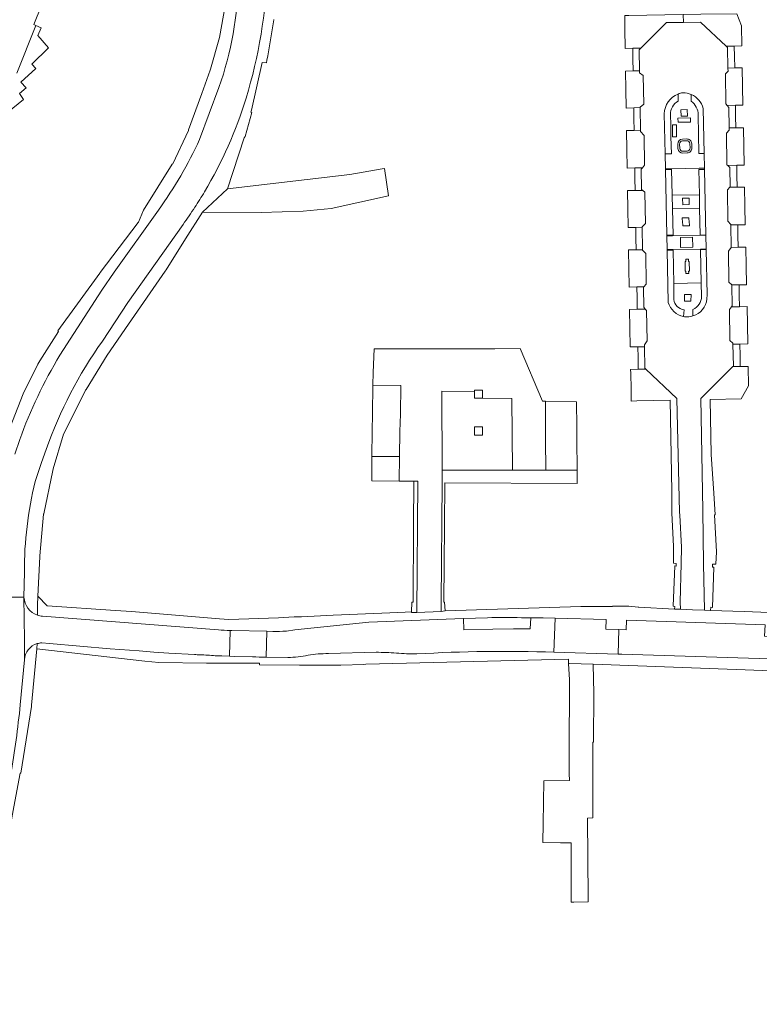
# Model space of a CAD drawing. Extents: x 152048 to 156914, y 461460 to 468786.
# Tile 88 of 256: x 155177 to 155286, y 463331 to 463476. Entities that reach past the tile are written whole.
import ezdxf

# ---------------------------------------------------------------- set-up
doc = ezdxf.new("R2010")
doc.units = 0
doc.header["$LTSCALE"] = 0.75
for name, color, linetype, lineweight in [('B-RO-VH-VERHARDING_BETON-GV', 251, 'CONTINUOUS', 18), ('B-RO-VH-VERHARDING_BETONSTRAATSTEEN-GV', 251, 'CONTINUOUS', 18), ('B-RO-VH-VERHARDING_STRAATBAKSTEEN-GV', 251, 'CONTINUOUS', 18), ('B-RO-VH-VERHARDING_TEGEL-GV', 251, 'CONTINUOUS', 18)]:
    doc.layers.add(name, color=color, linetype=linetype, lineweight=lineweight)

msp = doc.modelspace()

# ---------------------------------------------------------------- linework, layer by layer
at = {"layer": 'B-RO-VH-VERHARDING_BETON-GV'}
for points in [[(155274.484, 463458.503, 0.4067239), (155273.796, 463457.765)], [(155274.066, 463457.77, -0.4056542), (155274.497, 463458.234)], [(155275.865, 463457.817, 0.4213761), (155275.089, 463458.51)], [(155275.108, 463458.24, -0.4251561), (155275.595, 463457.805)], [(155273.817, 463457.098, 0.3785302), (155274.574, 463456.423)], [(155274.575, 463456.693, -0.3785756), (155274.085, 463457.13)], [(155275.614, 463457.193, -0.4345518), (155275.189, 463456.716)], [(155275.196, 463456.446, 0.4338637), (155275.883, 463457.218)]]:
    msp.add_lwpolyline(points, format="xyb", dxfattribs=at)
for points in [[(155275.089, 463458.51), (155274.484, 463458.503)], [(155274.497, 463458.234), (155275.108, 463458.24)], [(155273.796, 463457.765), (155273.817, 463457.098)], [(155274.085, 463457.13), (155274.066, 463457.77)], [(155275.189, 463456.716), (155274.575, 463456.693)], [(155275.595, 463457.805), (155275.614, 463457.193)], [(155275.883, 463457.218), (155275.865, 463457.817)], [(155274.574, 463456.423), (155275.196, 463456.446)]]:
    msp.add_lwpolyline(points, dxfattribs=at)
at = {"layer": 'B-RO-VH-VERHARDING_BETONSTRAATSTEEN-GV'}
for points in [[(155274.553, 463465.332, 0.0776705), (155273.858, 463465.138)], [(155275.798, 463465.076, 0.1140248), (155274.553, 463465.332)], [(155273.87, 463464.097, 0.2722671), (155272.724, 463462.099)], [(155276.831, 463462.066, 0.2278032), (155275.775, 463464.084)], [(155273.796, 463457.765, -0.4067239), (155274.484, 463458.503)], [(155275.089, 463458.51, -0.4213761), (155275.865, 463457.817)], [(155274.574, 463456.423, -0.3785302), (155273.817, 463457.098)], [(155275.883, 463457.218, -0.4338637), (155275.196, 463456.446)], [(155273.241, 463434.819, 0.3532958), (155274.725, 463433.297)], [(155276.036, 463433.357, 0.2988172), (155277.33, 463435.263)], [(155274.783, 463432.274, 0.1223463), (155276.05, 463432.379)]]:
    msp.add_lwpolyline(points, format="xyb", dxfattribs=at)
for points in [[(155273.858, 463465.138), (155273.87, 463464.097)], [(155275.775, 463464.084), (155275.798, 463465.076)], [(155272.724, 463462.099), (155272.759, 463460.625), (155272.802, 463458.818), (155272.862, 463456.32), (155271.925, 463456.31), (155271.97, 463454.09), (155272.937, 463454.11), (155276.956, 463454.194), (155277.73, 463454.21), (155277.683, 463456.39), (155276.912, 463456.378), (155276.831, 463462.066)], [(155274.484, 463458.503), (155275.089, 463458.51)], [(155273.817, 463457.098), (155273.796, 463457.765)], [(155275.865, 463457.817), (155275.883, 463457.218)], [(155275.196, 463456.446), (155274.574, 463456.423)], [(155277.33, 463435.263), (155277.28, 463437.255), (155273.207, 463437.192), (155273.241, 463434.819)], [(155274.725, 463433.297), (155274.666, 463432.301), (155274.783, 463432.274)], [(155276.05, 463432.379), (155276.036, 463433.357)]]:
    msp.add_lwpolyline(points, dxfattribs=at)
for points in [[(155275.197, 463462.857), (155275.239, 463461.897), (155274.287, 463461.857), (155274.245, 463462.816)], [(155275.671, 463461.619), (155275.68, 463461.019), (155273.844, 463460.99), (155273.835, 463461.59)], [(155275.671, 463461.619), (155273.835, 463461.59), (155273.844, 463460.99), (155275.68, 463461.019)], [(155273.637, 463460.619), (155273.625, 463458.813), (155273.025, 463458.817), (155273.037, 463460.623)], [(155273.637, 463460.619), (155273.037, 463460.623), (155273.025, 463458.817), (155273.625, 463458.813)], [(155273.036, 463448.207), (155277.036, 463448.278), (155276.994, 463450.278), (155272.988, 463450.227)], [(155274.512, 463449.774), (155275.462, 463449.796), (155275.498, 463448.839), (155274.548, 463448.804)], [(155277.118, 463444.311), (155273.042, 463444.215), (155272.173, 463444.195), (155272.214, 463442.182), (155273.083, 463442.195), (155277.178, 463442.258), (155277.99, 463442.27), (155277.946, 463444.314), (155277.144, 463444.311)], [(155274.186, 463443.946), (155274.231, 463442.477), (155276.011, 463442.531), (155275.966, 463444)], [(155274.186, 463443.946), (155275.966, 463444), (155276.011, 463442.531), (155274.231, 463442.477)], [(155275.753, 463434.56), (155274.784, 463434.586), (155274.811, 463435.565), (155275.78, 463435.538)], [(155253.937, 463357.427), (155253.902, 463354.61), (155256.491, 463354.605), (155258.086, 463354.601), (155258.075, 463349.29), (155258.068, 463345.84), (155258.466, 463345.839), (155260.57, 463345.888), (155260.566, 463346.452), (155260.474, 463358.242), (155261.248, 463358.255), (155261.267, 463369.45), (155261.378, 463369.45), (155261.398, 463376.715), (155261.354, 463378.765), (155261.307, 463380.943), (155257.79, 463381.075), (155257.687, 463381.079), (155257.809, 463378.641), (155257.764, 463367.58), (155257.768, 463364.955), (155257.772, 463364.831), (155257.804, 463363.777), (155254.018, 463363.715), (155253.977, 463360.566)]]:
    msp.add_lwpolyline(points, close=True, dxfattribs=at)
at = {"layer": 'B-RO-VH-VERHARDING_STRAATBAKSTEEN-GV'}
for points in [[(155213.2, 463483.586, -0.0680769), (155210.065, 463464.562)], [(155210.065, 463464.562, 0.0680769), (155213.2, 463483.586)], [(155208.926, 463482.205, -0.0825241), (155206.066, 463466.137)], [(155206.066, 463466.137, 0.0825241), (155208.926, 463482.205)], [(155273.858, 463465.138, -0.0776705), (155274.553, 463465.332)], [(155274.553, 463465.332, -0.1140248), (155275.798, 463465.076)], [(155210.065, 463464.562, -0.0601559), (155203.94, 463450.718)], [(155203.94, 463450.718, 0.0601559), (155210.065, 463464.562)], [(155271.804, 463462.239, -0.3042567), (155273.858, 463465.138)], [(155275.798, 463465.076, -0.2378371), (155277.538, 463463.032)], [(155203.207, 463458.428, -0.0479227), (155197.132, 463448.017)], [(155197.132, 463448.017, 0.0479227), (155203.207, 463458.428)], [(155203.94, 463450.718, -0.0110669), (155202.504, 463448.419)], [(155202.504, 463448.419, 0.0110669), (155203.94, 463450.718)], [(155202.504, 463448.419, -0.0124256), (155200.767, 463445.901)], [(155200.767, 463445.901, 0.0124256), (155202.504, 463448.419)], [(155278.095, 463434.888, -0.3074078), (155276.05, 463432.379)], [(155274.666, 463432.301, -0.2900448), (155272.398, 463434.391)], [(155276.05, 463432.379, -0.1223463), (155274.783, 463432.274)], [(155188.848, 463428.657, 0.0699764), (155180.578, 463412.678)], [(155180.578, 463412.678, -0.0699764), (155188.848, 463428.657)], [(155182.589, 463426.588, 0.0497091), (155176.647, 463414.119)], [(155176.647, 463414.119, -0.0497091), (155182.589, 463426.588)], [(155178.934, 463407.929, 0.0609566), (155177.333, 463394.56)], [(155177.333, 463394.56, -0.0609566), (155178.934, 463407.929)], [(155179.261, 463388.203, -0.3074321), (155177.282, 463390.853)], [(155177.282, 463390.853, 0.3074321), (155179.261, 463388.203)], [(155179.996, 463388.05, -0.0637329), (155179.261, 463388.203)], [(155179.261, 463388.203, 0.0637329), (155179.996, 463388.05)], [(155250.742, 463387.818, 0.0116971), (155245.698, 463387.819)], [(155245.698, 463387.819, -0.0116971), (155250.742, 463387.818)], [(155207.71, 463385.928, -0.0138913), (155205.983, 463386.014)], [(155205.983, 463386.014, 0.0138913), (155207.71, 463385.928)], [(155216.019, 463385.852, -0.0296768), (155213.998, 463385.792)], [(155213.998, 463385.792, 0.0296768), (155216.019, 463385.852)], [(155177.357, 463381.603, -0.3189972), (155179.244, 463383.995)], [(155179.244, 463383.995, 0.3189972), (155177.357, 463381.603)], [(155179.244, 463383.995, -0.0628849), (155179.897, 463384.1)], [(155179.897, 463384.1, 0.0628849), (155179.244, 463383.995)], [(155202.473, 463382.393, 0.0263436), (155203.27, 463382.352)], [(155203.27, 463382.352, -0.0263436), (155202.473, 463382.393)], [(155222.223, 463382.518, 0.0455609), (155219.216, 463382.277)], [(155219.216, 463382.277, -0.0455609), (155222.223, 463382.518)], [(155232.267, 463382.607, 0.0205691), (155229.253, 463382.711)], [(155229.253, 463382.711, -0.0205691), (155232.267, 463382.607)], [(155235.267, 463382.471, -0.0280029), (155232.267, 463382.607)], [(155232.267, 463382.607, 0.0280029), (155235.267, 463382.471)], [(155255.524, 463382.724, 0.0237443), (155235.267, 463382.471)], [(155235.267, 463382.471, -0.0237443), (155255.524, 463382.724)], [(155203.27, 463382.352, -0.0128182), (155205.529, 463382.217)], [(155205.529, 463382.217, 0.0128182), (155203.27, 463382.352)], [(155211.015, 463382.04, 0.0098978), (155213.035, 463382.004)], [(155213.035, 463382.004, -0.0098978), (155211.015, 463382.04)], [(155219.216, 463382.277, -0.0545305), (155216.245, 463381.967)], [(155216.245, 463381.967, 0.0545305), (155219.216, 463382.277)], [(155175.352, 463364.617, 0.0142746), (155176.736, 463374.978)], [(155176.736, 463374.978, -0.0142746), (155175.352, 463364.617)]]:
    msp.add_lwpolyline(points, format="xyb", dxfattribs=at)
for points in [[(155207.21, 463479.624), (155206.148, 463473.484), (155204.832, 463468.807), (155204.792, 463468.666), (155203.54, 463465.227), (155201.581, 463459.847), (155201.558, 463459.783), (155199.241, 463454.827), (155199.175, 463454.786), (155194.947, 463447.982), (155194.165, 463446.229), (155194.132, 463446.155), (155188.516, 463438.798), (155188.458, 463438.721), (155182.262, 463430.198), (155182.388, 463430.096), (155179.631, 463425.763), (155179.313, 463425.263), (155177.171, 463420.872), (155174.805, 463414.834)], [(155176.22, 463468.24), (155179.025, 463475.29), (155178.716, 463475.437), (155179.861, 463478.239)], [(155186.463, 463421.53), (155189.549, 463426.601), (155192.716, 463431.175), (155198.143, 463439.013), (155198.262, 463439.185), (155201.138, 463443.759), (155203.634, 463447.727), (155207.341, 463451.156), (155209.804, 463458.662), (155209.928, 463458.868), (155210.901, 463462.418), (155210.783, 463462.481), (155210.847, 463462.76), (155212.466, 463469.796), (155213.074, 463469.76), (155213.155, 463470.16), (155213.263, 463470.79), (155214.176, 463476.093), (155214.187, 463476.157)], [(155173.454, 463461.337), (155177.19, 463464.333), (155176.599, 463465.231), (155177.615, 463466.065), (155176.827, 463466.906), (155179.014, 463468.939), (155178.435, 463469.549), (155180.921, 463471.954), (155179.334, 463473.786), (155179.835, 463474.906), (155179.025, 463475.29), (155176.22, 463468.24)], [(155206.066, 463466.137), (155203.207, 463458.428)], [(155203.207, 463458.428), (155206.066, 463466.137)], [(155277.538, 463463.032), (155277.683, 463456.39), (155277.73, 463454.21), (155277.735, 463453.995), (155277.946, 463444.314), (155277.99, 463442.27), (155277.992, 463442.186)], [(155272.398, 463434.391), (155272.216, 463442.074), (155272.214, 463442.182), (155272.173, 463444.195), (155272.171, 463444.288), (155271.972, 463453.989), (155271.97, 463454.09), (155271.925, 463456.31), (155271.804, 463462.239)], [(155197.132, 463448.017), (155190.604, 463438.84), (155188.788, 463436.189), (155182.589, 463426.588)], [(155182.589, 463426.588), (155188.788, 463436.189), (155190.604, 463438.84), (155197.132, 463448.017)], [(155200.767, 463445.901), (155192.61, 463434.363), (155188.848, 463428.657)], [(155188.848, 463428.657), (155192.61, 463434.363), (155200.767, 463445.901)], [(155277.992, 463442.186), (155278.138, 463435.482), (155278.095, 463434.888)], [(155274.783, 463432.274), (155274.666, 463432.301)], [(155179.261, 463388.203), (155179.292, 463389.697), (155179.318, 463391.028), (155179.623, 463396.82), (155179.63, 463396.951), (155180.184, 463403.117), (155180.189, 463403.172), (155181.551, 463409.584), (155181.613, 463409.795), (155183.13, 463414.937), (155183.29, 463415.26), (155186.342, 463421.443), (155186.463, 463421.53)], [(155176.647, 463414.119), (155175.905, 463411.98)], [(155175.905, 463411.98), (155176.647, 463414.119)], [(155180.578, 463412.678), (155179.847, 463410.744), (155178.934, 463407.929)], [(155178.934, 463407.929), (155179.847, 463410.744), (155180.578, 463412.678)], [(155173.122, 463394.415), (155173.117, 463390.859), (155177.282, 463390.853), (155177.333, 463394.56)], [(155177.333, 463394.56), (155177.282, 463390.853)], [(155177.357, 463381.603), (155177.332, 463384.573), (155177.282, 463390.853), (155173.117, 463390.859), (155173.115, 463389.382), (155173.116, 463389.256), (155173.15, 463384.573), (155173.168, 463381.881), (155173.171, 463381.826), (155173.172, 463381.758)], [(155177.282, 463390.853), (155177.332, 463384.573), (155177.357, 463381.603)], [(155273.343, 463389.093), (155268.051, 463389.389), (155267.962, 463389.398), (155266.565, 463389.541), (155264.183, 463389.517), (155264.183, 463389.478), (155259.475, 463389.469), (155239.444, 463388.821), (155238.879, 463388.737), (155235.284, 463388.61), (155234.633, 463388.584), (155234.511, 463388.585), (155234.511, 463388.671), (155233.533, 463388.629), (155232.459, 463388.583), (155224.143, 463388.228), (155222.951, 463388.177), (155218.274, 463387.976), (155217.17, 463387.929), (155214.848, 463387.806), (155207.52, 463387.566), (155206.158, 463387.676), (155199.666, 463388.198), (155193.157, 463388.721), (155190.789, 463388.908), (155180.714, 463389.598), (155179.318, 463391.028), (155179.292, 463389.697), (155179.261, 463388.203)], [(155288.542, 463388.554), (155283.591, 463388.726), (155278.649, 463388.898), (155277.726, 463388.933), (155275.996, 463388.996), (155274.182, 463389.062), (155273.343, 463389.093)], [(155205.983, 463386.014), (155179.996, 463388.05)], [(155179.996, 463388.05), (155205.983, 463386.014)], [(155216.019, 463385.852), (155217.25, 463386.042), (155228.217, 463387.171), (155242.177, 463387.688), (155245.698, 463387.819)], [(155255.706, 463387.733), (155253.954, 463387.788), (155252.101, 463387.805), (155252.012, 463386.168), (155249.564, 463386.164), (155246.506, 463386.128), (155242.226, 463386.008), (155242.177, 463387.688), (155228.217, 463387.171), (155217.25, 463386.042), (155216.019, 463385.852)], [(155245.698, 463387.819), (155242.177, 463387.688), (155242.226, 463386.008), (155246.506, 463386.128), (155249.564, 463386.164), (155252.012, 463386.168), (155252.101, 463387.805), (155250.742, 463387.818)], [(155250.742, 463387.818), (155252.101, 463387.805), (155253.954, 463387.788), (155255.706, 463387.733), (155263.223, 463387.536), (155263.185, 463386.136), (155265.07, 463386.085), (155265.093, 463386.084), (155266.206, 463386.054), (155266.258, 463387.463), (155286.705, 463386.768)], [(155255.524, 463382.724), (155255.706, 463387.733)], [(155205.529, 463382.217), (155206.492, 463382.171), (155207.604, 463382.13), (155207.71, 463385.928)], [(155213.035, 463382.004), (155213.128, 463385.811), (155207.954, 463385.923), (155207.71, 463385.928), (155207.604, 463382.13)], [(155207.71, 463385.928), (155207.954, 463385.923), (155213.128, 463385.811), (155213.998, 463385.792)], [(155213.998, 463385.792), (155213.128, 463385.811), (155213.035, 463382.004), (155216.245, 463381.967)], [(155165.027, 463331.048), (155167.897, 463330.737), (155166.767, 463332.071), (155167.301, 463336.078), (155167.306, 463336.088), (155170.584, 463342.94), (155170.608, 463343.004), (155172.75, 463348.683), (155172.796, 463348.805), (155174.091, 463353.25), (155173.915, 463353.373), (155175.167, 463357.424), (155175.346, 463357.449), (155175.806, 463359.904), (155176.734, 463364.86), (155176.823, 463364.856), (155178.385, 463374.736), (155178.399, 463374.885), (155179.171, 463383.203), (155179.244, 463383.995)], [(155179.244, 463383.995), (155179.171, 463383.203), (155195.116, 463381.415), (155197.166, 463381.22), (155204.218, 463381.091), (155205.681, 463381.116), (155212.046, 463381.096), (155212.045, 463380.843), (155217.968, 463380.825), (155224.048, 463380.806), (155227.435, 463380.928), (155227.746, 463380.947), (155257.655, 463381.724), (155257.687, 463381.079)], [(155179.897, 463384.1), (155181.061, 463384.016), (155190.012, 463383.234), (155194.265, 463382.923), (155196.465, 463382.752), (155198.668, 463382.603), (155202.473, 463382.393)], [(155202.473, 463382.393), (155198.668, 463382.603), (155196.465, 463382.752), (155194.265, 463382.923), (155190.012, 463383.234), (155181.061, 463384.016), (155179.897, 463384.1)], [(155229.253, 463382.711), (155222.223, 463382.518)], [(155222.223, 463382.518), (155229.253, 463382.711)], [(155404.533, 463375.323), (155403.213, 463375.47), (155392.13, 463376.731), (155386.126, 463377.232), (155385.136, 463377.292), (155385.126, 463377.262), (155373.647, 463378.039), (155357.577, 463379.126), (155352.225, 463379.488), (155347.212, 463379.679), (155321.526, 463380.624), (155321.195, 463380.636), (155316, 463380.818), (155314.84, 463380.859), (155309.218, 463381.056), (155265.56, 463382.443), (155264.99, 463382.459), (155255.524, 463382.724)], [(155176.736, 463374.978), (155177.357, 463381.603)], [(155177.357, 463381.603), (155176.736, 463374.978)], [(155211.015, 463382.04), (155208.356, 463382.103), (155207.604, 463382.13), (155206.492, 463382.171), (155205.529, 463382.217)], [(155207.604, 463382.13), (155208.356, 463382.103), (155211.015, 463382.04)], [(155216.245, 463381.967), (155213.035, 463382.004)], [(155257.687, 463381.079), (155257.79, 463381.075), (155261.307, 463380.943), (155287.672, 463379.973)]]:
    msp.add_lwpolyline(points, dxfattribs=at)
for points in [[(155267.15, 463471.913), (155268.352, 463471.933), (155272.137, 463475.687), (155274.639, 463475.735), (155274.617, 463476.88), (155271.917, 463476.822), (155266.572, 463476.76), (155265.981, 463476.753), (155265.981, 463476.542), (155265.981, 463474.765), (155266.035, 463471.893)], [(155283.229, 463475.222), (155282.502, 463476.984), (155277.222, 463476.938), (155274.617, 463476.88), (155274.639, 463475.735), (155277.14, 463475.782), (155280.933, 463472.217), (155282.144, 463472.238), (155283.284, 463472.26)], [(155281.179, 463454.597), (155281.063, 463454.707), (155280.985, 463459.382), (155281.383, 463459.817), (155281.377, 463460.142), (155281.322, 463463.183), (155281.106, 463463.457), (155280.913, 463463.702), (155280.838, 463468.122), (155281.225, 463468.544), (155281.217, 463468.986), (155281.163, 463472), (155280.933, 463472.217), (155277.14, 463475.782), (155274.639, 463475.735), (155272.137, 463475.687), (155268.352, 463471.933), (155268.087, 463471.67), (155268.142, 463468.582), (155268.148, 463468.273), (155268.716, 463467.875), (155268.775, 463463.676), (155268.24, 463463.209), (155268.241, 463463.142), (155268.302, 463459.795), (155268.305, 463459.606), (155268.84, 463459.029), (155268.901, 463454.622), (155268.579, 463454.263), (155268.405, 463454.068), (155268.459, 463451.06), (155268.63, 463450.924), (155268.956, 463450.663), (155269.021, 463446.048), (155268.559, 463445.521), (155268.56, 463445.484), (155268.619, 463442.141), (155268.62, 463442.097), (155269.083, 463441.61), (155269.146, 463437.083), (155268.782, 463436.661), (155268.72, 463436.588), (155268.772, 463433.67), (155269.009, 463433.4), (155269.2, 463433.182), (155269.263, 463428.687), (155268.872, 463428.13), (155268.877, 463427.839), (155268.935, 463424.675), (155269.084, 463424.533), (155273.65, 463420.21), (155274.083, 463403.423), (155274.107, 463402.983), (155274.365, 463398.244), (155274.309, 463395.829), (155274.175, 463390.118), (155274.182, 463389.062), (155275.996, 463388.996), (155277.726, 463388.933), (155277.616, 463395.766), (155277.512, 463403.703), (155277.216, 463420.201), (155281.935, 463424.9), (155282.01, 463424.976), (155281.951, 463428.235), (155281.949, 463428.34), (155281.499, 463428.739), (155281.422, 463433.325), (155281.744, 463433.72), (155281.85, 463433.85), (155281.794, 463436.947), (155281.788, 463436.953), (155281.354, 463437.376), (155281.278, 463441.931), (155281.695, 463442.484), (155281.695, 463442.502), (155281.635, 463445.823), (155281.634, 463445.881), (155281.203, 463446.367), (155281.126, 463450.984), (155281.499, 463451.38), (155281.534, 463451.418), (155281.482, 463454.308)], [(155267.301, 463463.106), (155268.241, 463463.142), (155268.24, 463463.209), (155268.775, 463463.676), (155268.716, 463467.875), (155268.148, 463468.273), (155268.142, 463468.582), (155267.211, 463468.565), (155266.089, 463468.545), (155266.138, 463465.863), (155266.189, 463463.086)], [(155281.217, 463468.986), (155281.225, 463468.544), (155280.838, 463468.122), (155280.913, 463463.702), (155281.106, 463463.457), (155282.302, 463463.483), (155283.408, 463463.504), (155283.356, 463466.302), (155283.305, 463469.027), (155282.204, 463469.007)], [(155266.291, 463456.979), (155266.341, 463454.223), (155267.452, 463454.243), (155268.579, 463454.263), (155268.901, 463454.622), (155268.84, 463459.029), (155268.305, 463459.606), (155268.302, 463459.795), (155267.363, 463459.776), (155266.24, 463459.755)], [(155281.377, 463460.142), (155281.383, 463459.817), (155280.985, 463459.382), (155281.063, 463454.707), (155281.179, 463454.597), (155282.507, 463454.622), (155283.625, 463454.643), (155283.573, 463457.431), (155283.522, 463460.182), (155282.364, 463460.16)], [(155203.634, 463447.727), (155212.295, 463447.651), (155218.492, 463447.839), (155222.609, 463448.253), (155231.119, 463450.102), (155230.524, 463454.136), (155230.171, 463454.093), (155225.372, 463453.281), (155207.341, 463451.156)], [(155267.607, 463445.456), (155268.56, 463445.484), (155268.559, 463445.521), (155269.021, 463446.048), (155268.956, 463450.663), (155268.63, 463450.924), (155267.516, 463450.904), (155266.393, 463450.883), (155266.442, 463448.206), (155266.493, 463445.436)], [(155283.703, 463448.623), (155283.651, 463451.411), (155282.567, 463451.39), (155281.499, 463451.38), (155281.126, 463450.984), (155281.203, 463446.367), (155281.634, 463445.881), (155281.635, 463445.823), (155282.665, 463445.822), (155283.755, 463445.843)], [(155267.759, 463436.667), (155268.782, 463436.661), (155269.146, 463437.083), (155269.083, 463441.61), (155268.62, 463442.097), (155268.619, 463442.141), (155267.667, 463442.139), (155266.544, 463442.119), (155266.594, 463439.387), (155266.644, 463436.647)], [(155283.906, 463439.779), (155283.854, 463442.551), (155282.726, 463442.53), (155281.695, 463442.502), (155281.695, 463442.484), (155281.278, 463441.931), (155281.354, 463437.376), (155281.788, 463436.953), (155282.854, 463436.976), (155283.958, 463436.996)], [(155267.912, 463427.82), (155268.877, 463427.839), (155268.872, 463428.13), (155269.263, 463428.687), (155269.2, 463433.182), (155269.009, 463433.4), (155267.819, 463433.377), (155266.695, 463433.357), (155266.746, 463430.574), (155266.797, 463427.799)], [(155282.967, 463428.22), (155284.147, 463428.242), (155284.095, 463431.046), (155284.044, 463433.766), (155282.914, 463433.746), (155281.744, 463433.72), (155281.422, 463433.325), (155281.499, 463428.739), (155281.949, 463428.34), (155281.951, 463428.235)], [(155254.319, 463409.617), (155254.297, 463414.075), (155254.288, 463415.911), (155254.273, 463419.788), (155253.819, 463419.795), (155250.517, 463427.553), (155246.797, 463427.547), (155243.804, 463427.542), (155240.696, 463427.537), (155237.776, 463427.533), (155234.755, 463427.528), (155231.717, 463427.523), (155228.979, 463427.519), (155228.815, 463424.045), (155228.79, 463422.142), (155232.932, 463422.097), (155232.857, 463417.888), (155232.781, 463415.333), (155232.718, 463411.613), (155232.657, 463408.001), (155234.852, 463407.984), (155235.405, 463407.98), (155235.284, 463388.61), (155238.879, 463388.737), (155238.889, 463390.103), (155238.996, 463407.721), (155239.007, 463409.588), (155238.955, 463421.293), (155243.777, 463421.218), (155243.778, 463421.428), (155244.978, 463421.423), (155244.973, 463420.223), (155249.288, 463420.182), (155249.386, 463409.607)], [(155266.942, 463419.816), (155267.78, 463419.825), (155272.697, 463419.929), (155272.845, 463411.804), (155272.933, 463406.439), (155272.946, 463403.254), (155273.187, 463398.387), (155273.197, 463398.387), (155273.166, 463395.875), (155273.585, 463395.843), (155273.576, 463395.457), (155273.368, 463395.461), (155273.145, 463389.512), (155273.352, 463389.478), (155273.343, 463389.093), (155274.182, 463389.062), (155274.175, 463390.118), (155274.309, 463395.829), (155274.365, 463398.244), (155274.107, 463402.983), (155274.083, 463403.423), (155273.65, 463420.21), (155269.084, 463424.533), (155267.972, 463424.511), (155266.849, 463424.489), (155266.859, 463423.948), (155266.902, 463421.586), (155266.941, 463419.871)], [(155279.51, 463397.529), (155279.205, 463403.015), (155279.308, 463403.021), (155279.125, 463406.195), (155278.755, 463411.904), (155278.609, 463420.049), (155283.15, 463420.131), (155284.236, 463422.047), (155284.182, 463424.921), (155283.029, 463424.899), (155281.935, 463424.9), (155277.216, 463420.201), (155277.512, 463403.703), (155277.616, 463395.766), (155277.726, 463388.933), (155278.649, 463388.898), (155278.665, 463389.36), (155278.91, 463389.351), (155279.116, 463395.271), (155278.911, 463395.278), (155278.927, 463395.741), (155279.447, 463395.723)], [(155228.79, 463422.142), (155228.737, 463417.933), (155228.706, 463415.373), (155228.658, 463411.644), (155232.718, 463411.613), (155232.781, 463415.333), (155232.857, 463417.888), (155232.932, 463422.097)], [(155239.007, 463409.588), (155249.386, 463409.607), (155249.288, 463420.182), (155244.973, 463420.223), (155243.773, 463420.228), (155243.777, 463421.218), (155238.955, 463421.293)], [(155254.297, 463414.075), (155254.319, 463409.617), (155258.941, 463409.624), (155258.91, 463414.124), (155258.892, 463415.959), (155258.83, 463419.721), (155254.273, 463419.788), (155254.288, 463415.911)], [(155243.795, 463415.995), (155244.995, 463415.99), (155244.99, 463414.79), (155243.79, 463414.795)], [(155228.612, 463408.032), (155232.657, 463408.001), (155232.718, 463411.613), (155228.658, 463411.644)], [(155239.007, 463409.588), (155238.996, 463407.721), (155238.889, 463390.103), (155238.879, 463388.737), (155239.444, 463388.821), (155239.368, 463390.098), (155239.287, 463390.099), (155239.368, 463401.462), (155239.39, 463407.72), (155258.945, 463407.652), (155258.941, 463409.624), (155254.319, 463409.617), (155249.386, 463409.607)], [(155234.532, 463390.131), (155234.511, 463388.671), (155234.511, 463388.585), (155234.633, 463388.584), (155235.284, 463388.61), (155235.405, 463407.98), (155234.852, 463407.984), (155234.801, 463401.334), (155234.716, 463390.13)], [(155255.706, 463387.733), (155255.524, 463382.724), (155264.99, 463382.459), (155265.093, 463386.084), (155265.07, 463386.085), (155263.185, 463386.136), (155263.223, 463387.536)], [(155314.99, 463384.657), (155314.172, 463384.687), (155312.951, 463385.968), (155306.63, 463386.158), (155306.555, 463384.466), (155286.626, 463385.088), (155286.705, 463386.768), (155266.258, 463387.463), (155266.206, 463386.054), (155265.093, 463386.084), (155264.99, 463382.459), (155265.56, 463382.443), (155309.218, 463381.056), (155314.84, 463380.859)]]:
    msp.add_lwpolyline(points, close=True, dxfattribs=at)
at = {"layer": 'B-RO-VH-VERHARDING_TEGEL-GV'}
for points in [[(155267.179, 463470.305), (155267.211, 463468.565), (155268.142, 463468.582), (155268.087, 463471.67), (155268.352, 463471.933), (155267.15, 463471.913)], [(155282.144, 463472.238), (155280.933, 463472.217), (155281.163, 463472), (155281.217, 463468.986), (155282.204, 463469.007), (155282.173, 463470.668)], [(155268.241, 463463.142), (155267.301, 463463.106), (155267.33, 463461.56), (155267.363, 463459.776), (155268.302, 463459.795)], [(155282.302, 463463.483), (155281.106, 463463.457), (155281.322, 463463.183), (155281.377, 463460.142), (155282.364, 463460.16), (155282.332, 463461.861)], [(155267.452, 463454.243), (155267.483, 463452.707), (155267.516, 463450.904), (155268.63, 463450.924), (155268.459, 463451.06), (155268.405, 463454.068), (155268.579, 463454.263)], [(155277.73, 463454.21), (155276.956, 463454.194), (155272.937, 463454.11), (155271.97, 463454.09), (155271.972, 463453.989), (155272.899, 463453.99), (155272.988, 463450.227), (155276.994, 463450.278), (155276.917, 463453.994), (155277.735, 463453.995)], [(155282.507, 463454.622), (155281.179, 463454.597), (155281.482, 463454.308), (155281.534, 463451.418), (155281.499, 463451.38), (155282.567, 463451.39), (155282.535, 463453.113)], [(155277.036, 463448.278), (155273.036, 463448.207), (155273.128, 463444.292), (155272.171, 463444.288), (155272.173, 463444.195), (155273.042, 463444.215), (155277.118, 463444.311)], [(155274.44, 463446.85), (155275.448, 463446.851), (155275.449, 463446.751), (155275.552, 463445.804), (155275.554, 463445.704), (155274.556, 463445.682), (155274.554, 463445.782), (155274.44, 463446.75)], [(155274.44, 463446.85), (155274.44, 463446.75), (155274.554, 463445.782), (155274.556, 463445.682), (155275.554, 463445.704), (155275.552, 463445.804), (155275.449, 463446.751), (155275.448, 463446.851)], [(155267.636, 463443.865), (155267.667, 463442.139), (155268.619, 463442.141), (155268.56, 463445.484), (155267.607, 463445.456)], [(155282.694, 463444.262), (155282.665, 463445.822), (155281.635, 463445.823), (155281.695, 463442.502), (155282.726, 463442.53)], [(155272.216, 463442.074), (155273.137, 463442.085), (155273.207, 463437.192), (155277.28, 463437.255), (155277.157, 463442.143), (155277.992, 463442.186), (155277.99, 463442.27), (155277.178, 463442.258), (155273.083, 463442.195), (155272.214, 463442.182)], [(155274.985, 463440.752), (155275.385, 463440.758), (155275.39, 463440.428), (155275.49, 463440.43), (155275.511, 463438.997), (155275.411, 463438.996), (155275.417, 463438.666), (155275.017, 463438.66), (155275.012, 463438.99), (155274.912, 463438.988), (155274.89, 463440.421), (155274.99, 463440.422)], [(155274.985, 463440.752), (155274.99, 463440.422), (155274.89, 463440.421), (155274.912, 463438.988), (155275.012, 463438.99), (155275.017, 463438.66), (155275.417, 463438.666), (155275.411, 463438.996), (155275.511, 463438.997), (155275.49, 463440.43), (155275.39, 463440.428), (155275.385, 463440.758)], [(155267.759, 463436.667), (155267.788, 463435.054), (155267.819, 463433.377), (155269.009, 463433.4), (155268.772, 463433.67), (155268.72, 463436.588), (155268.782, 463436.661)], [(155282.854, 463436.976), (155281.788, 463436.953), (155281.794, 463436.947), (155281.85, 463433.85), (155281.744, 463433.72), (155282.914, 463433.746), (155282.883, 463435.416)], [(155268.877, 463427.839), (155267.912, 463427.82), (155267.941, 463426.232), (155267.972, 463424.511), (155269.084, 463424.533), (155268.935, 463424.675)], [(155283.029, 463424.899), (155282.998, 463426.538), (155282.967, 463428.22), (155281.951, 463428.235), (155282.01, 463424.976), (155281.935, 463424.9)]]:
    msp.add_lwpolyline(points, close=True, dxfattribs=at)

doc.saveas('drawing.dxf')
